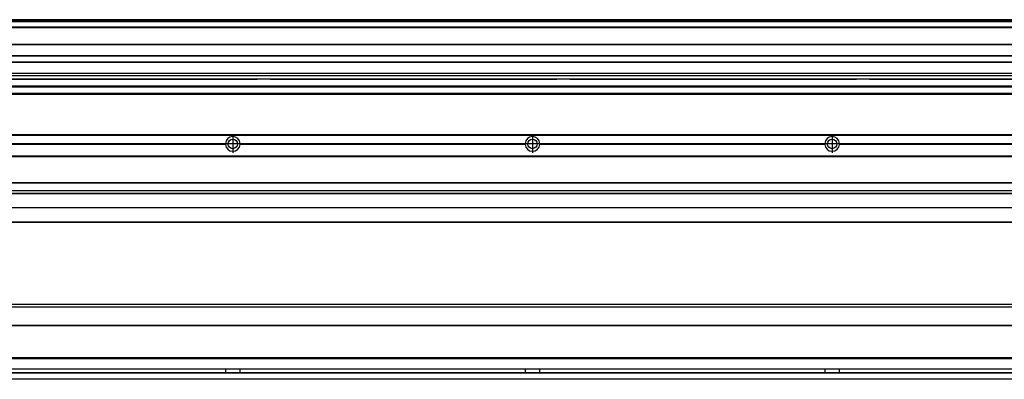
# Model space of a CAD drawing. Header units: millimetres. Extents: x -235 to 9017, y -109 to 485.
# Tile 24 of 35: x 1421 to 2078, y 92 to 332. Entities that reach past the tile are written whole.
import ezdxf

# ---------------------------------------------------------------- set-up
doc = ezdxf.new("R2010")
doc.units = ezdxf.units.MM
doc.linetypes.add('DOT_CENTER', pattern=[14, 12, -1, 0, -1])
doc.layers.add('1', color=7, linetype='Continuous')

# ---------------------------------------------------------------- blocks, each defined once
blk = doc.blocks.new('MOD-22E-M-Li__5', base_point=(763.62, 191.08))
at = {"color": 7, "linetype": 'Continuous'}
for p, q in [((3260.93, 255.1), (794.43, 255.1)), ((3260.93, 254.85), (794.43, 254.85)), ((1367.82, 249.4), (1558.04, 249.4)), ((1558.04, 248.8), (1367.82, 248.8)), ((1367.83, 249.1), (1558.03, 249.1)), ((1567.82, 249.4), (1758.04, 249.4)), ((1758.04, 248.8), (1567.82, 248.8)), ((1567.83, 249.1), (1758.03, 249.1)), ((1767.82, 249.4), (1958.04, 249.4)), ((1958.04, 248.8), (1767.82, 248.8)), ((1767.83, 249.1), (1958.03, 249.1)), ((1967.82, 249.4), (2158.04, 249.4)), ((2158.04, 248.8), (1967.82, 248.8)), ((1967.83, 249.1), (2158.03, 249.1)), ((794.43, 241.1), (3260.93, 241.1)), ((794.43, 240.85), (3260.93, 240.85)), ((3260.93, 240.6), (794.43, 240.6)), ((3260.93, 223.1), (794.43, 223.1)), ((3260.93, 222.85), (794.43, 222.85)), ((794.43, 217.9), (3260.93, 217.9)), ((3260.93, 217.81), (794.43, 217.81)), ((794.43, 216.26), (3260.93, 216.26)), ((3260.93, 216.1), (794.43, 216.1)), ((794.43, 215.98), (3260.93, 215.98)), ((794.43, 206.61), (3260.93, 206.6)), ((3260.93, 206.51), (794.43, 206.51)), ((794.43, 197.1), (3262.93, 197.1)), ((3262.93, 196.6), (794.43, 196.6))]:
    blk.add_line(p, q, dxfattribs=at)
for centre in [(1562.93, 249.1), (1762.93, 249.1), (1962.93, 249.1)]:
    blk.add_circle(centre, 3.15, dxfattribs=at)
for centre, start, end in [((1562.93, 249.1), 3.5101, 176.4899), ((1762.93, 249.1), 3.5101, 176.4899), ((1962.93, 249.1), 3.5101, 176.4899), ((1562.93, 249.1), 176.4899, 179.99999), ((1562.93, 249.1), 179.99999, 183.51008), ((1562.93, 249.1), 183.51008, 356.48992), ((1562.93, 249.1), 0.00001, 3.5101), ((1562.93, 249.1), 356.48992, 0.00001), ((1762.93, 249.1), 176.4899, 179.99999), ((1762.93, 249.1), 179.99999, 183.51008), ((1762.93, 249.1), 183.51008, 356.48992), ((1762.93, 249.1), 0.00001, 3.5101), ((1762.93, 249.1), 356.48992, 0.00001), ((1962.93, 249.1), 176.4899, 179.99999), ((1962.93, 249.1), 179.99999, 183.51008), ((1962.93, 249.1), 183.51008, 356.48992), ((1962.93, 249.1), 0.00001, 3.5101), ((1962.93, 249.1), 356.48992, 0.00001)]:
    blk.add_arc(centre, 4.9, start, end, dxfattribs=at)
at = {"layer": '1', "color": 2, "linetype": 'DOT_CENTER'}
for p, q in [((1562.93, 255), (1562.93, 243.2)), ((1762.93, 255), (1762.93, 243.2)), ((1962.93, 255), (1962.93, 243.2)), ((1568.83, 249.1), (1557.03, 249.1)), ((1768.83, 249.1), (1757.03, 249.1)), ((1968.83, 249.1), (1957.03, 249.1))]:
    blk.add_line(p, q, dxfattribs=at)
blk = doc.blocks.new('Li-M-7840__8', base_point=(763.62, 168.65))
blk.add_blockref('MOD-22E-M-Li__5', (763.62, 191.08))
blk = doc.blocks.new('A2', base_point=(-179, 212))
blk.add_blockref('Li-M-7840__8', (763.62, 168.65))
blk = doc.blocks.new('MOD-22E-M-Li__12', base_point=(763.62, 90.4))
at = {"color": 7, "linetype": 'Continuous'}
for p, q in [((929.85, 140.4), (3262.93, 140.4)), ((3262.93, 141.9), (931.35, 141.9)), ((929.38, 128.15), (3260.93, 128.15)), ((929.38, 127.9), (3260.93, 127.9)), ((3260.93, 127.65), (929.38, 127.65)), ((3260.93, 106.15), (929.38, 106.15)), ((929.38, 105.9), (3260.93, 105.9)), ((3260.93, 105.65), (929.38, 105.65)), ((3260.93, 98.65), (929.22, 98.65)), ((929.28, 98.9), (3260.93, 98.9)), ((794.43, 92.15), (3260.93, 92.15)), ((3260.93, 96.15), (927.68, 96.15)), ((3260.93, 95.9), (1062.93, 95.9)), ((3260.93, 91.9), (794.43, 91.9))]:
    blk.add_line(p, q, dxfattribs=at)
for points, knots in [([(1558.02, 98.63), (1558.03, 98.44), (1558.03, 98.02), (1558.05, 97.4), (1558.03, 96.77), (1558.03, 96.36), (1558.02, 96.16)], [0, 0, 0, 0, 0.587414, 1.235364, 1.883313, 2.470729, 2.470729, 2.470729, 2.470729]), ([(1567.83, 96.16), (1567.83, 96.36), (1567.82, 96.77), (1567.81, 97.4), (1567.82, 98.02), (1567.83, 98.44), (1567.83, 98.63)], [0, 0, 0, 0, 0.5874, 1.235348, 1.883299, 2.47073, 2.47073, 2.47073, 2.47073]), ([(1758.02, 98.63), (1758.03, 98.44), (1758.03, 98.02), (1758.05, 97.4), (1758.03, 96.77), (1758.03, 96.36), (1758.02, 96.16)], [0, 0, 0, 0, 0.587414, 1.235364, 1.883313, 2.470729, 2.470729, 2.470729, 2.470729]), ([(1767.83, 96.16), (1767.83, 96.36), (1767.82, 96.77), (1767.81, 97.4), (1767.82, 98.02), (1767.83, 98.44), (1767.83, 98.63)], [0, 0, 0, 0, 0.5874, 1.235348, 1.883299, 2.47073, 2.47073, 2.47073, 2.47073]), ([(1958.02, 98.63), (1958.03, 98.44), (1958.03, 98.02), (1958.05, 97.4), (1958.03, 96.77), (1958.03, 96.36), (1958.02, 96.16)], [0, 0, 0, 0, 0.587414, 1.235364, 1.883313, 2.470729, 2.470729, 2.470729, 2.470729]), ([(1967.83, 96.16), (1967.83, 96.36), (1967.82, 96.77), (1967.81, 97.4), (1967.82, 98.02), (1967.83, 98.44), (1967.83, 98.63)], [0, 0, 0, 0, 0.5874, 1.235348, 1.883299, 2.47073, 2.47073, 2.47073, 2.47073])]:
    blk.add_open_spline(points, degree=3, knots=knots, dxfattribs=at)
blk = doc.blocks.new('Li-M-7840__14', base_point=(763.62, 90.4))
blk.add_blockref('MOD-22E-M-Li__12', (763.62, 90.4))
blk = doc.blocks.new('B1', base_point=(-179, 116.9))
blk.add_blockref('Li-M-7840__14', (763.62, 90.4))
blk = doc.blocks.new('MOD-22E-M-Li__35', base_point=(763.62, 282.1))
at = {"color": 7, "linetype": 'Continuous'}
for p, q in [((3260.93, 332.1), (794.43, 332.1)), ((3260.93, 332.09), (794.43, 332.09)), ((794.43, 331.48), (3260.93, 331.48)), ((3260.93, 331.16), (794.43, 331.16)), ((794.43, 330.83), (3260.93, 330.83)), ((794.43, 327.12), (3260.93, 327.12)), ((3260.93, 327.1), (972.93, 327.1)), ((3262.93, 326.6), (991.68, 326.6)), ((3262.93, 315.54), (1002.17, 315.54)), ((3262.93, 315.29), (1002.17, 315.29)), ((3262.93, 307.92), (1002.17, 307.92)), ((3262.93, 307.67), (1002.17, 307.67)), ((1002.17, 304.04), (3262.93, 304.04)), ((3262.93, 303.54), (1002.17, 303.54)), ((988.43, 296.27), (3262.93, 296.27)), ((3262.93, 294.61), (988.43, 294.61)), ((1462.93, 292.32), (1387.93, 292.32)), ((1387.93, 292.29), (1462.93, 292.29)), ((1462.93, 292.32), (1579.18, 292.32)), ((1462.93, 292.32), (1462.93, 292.31)), ((1462.93, 292.31), (1462.93, 292.29)), ((1579.18, 292.29), (1462.93, 292.29)), ((1587.93, 292.32), (1579.18, 292.32)), ((1587.93, 292.31), (1579.18, 292.31)), ((1579.18, 292.29), (1579.18, 292.31)), ((1587.93, 292.29), (1579.18, 292.29)), ((1662.93, 292.32), (1587.93, 292.32)), ((1587.93, 292.29), (1662.93, 292.29)), ((1662.93, 292.32), (1779.18, 292.32)), ((1662.93, 292.32), (1662.93, 292.29)), ((1779.18, 292.29), (1662.93, 292.29)), ((1787.93, 292.32), (1779.18, 292.32)), ((1779.18, 292.29), (1779.18, 292.31)), ((1787.93, 292.31), (1779.18, 292.31)), ((1787.93, 292.29), (1779.18, 292.29)), ((1862.93, 292.32), (1787.93, 292.32)), ((1787.93, 292.29), (1862.93, 292.29)), ((1862.93, 292.32), (1862.93, 292.29)), ((1862.93, 292.32), (1979.18, 292.32)), ((1979.18, 292.29), (1862.93, 292.29)), ((1987.93, 292.32), (1979.18, 292.32)), ((1987.93, 292.31), (1979.18, 292.31)), ((1979.18, 292.29), (1979.18, 292.31)), ((1987.93, 292.29), (1979.18, 292.29)), ((2062.93, 292.32), (1987.93, 292.32)), ((1987.93, 292.29), (2062.93, 292.29)), ((2062.93, 292.32), (2179.18, 292.32)), ((2062.93, 292.32), (2062.93, 292.29)), ((2179.18, 292.29), (2062.93, 292.29)), ((3262.93, 287.61), (807.43, 287.61)), ((807.43, 287.17), (3262.93, 287.17)), ((807.43, 283.1), (3262.93, 283.1)), ((3262.93, 282.6), (914.78, 282.6)), ((794.43, 282.35), (3262.93, 282.35)), ((3262.93, 282.1), (931.35, 282.1))]:
    blk.add_line(p, q, dxfattribs=at)
for points in [[(1579.18, 292.31), (1579.18, 292.31), (1579.18, 292.32), (1579.18, 292.32), (1579.18, 292.32)], [(1587.93, 292.32), (1587.93, 292.32), (1587.93, 292.32), (1587.93, 292.31), (1587.93, 292.31)], [(1779.18, 292.31), (1779.18, 292.31), (1779.18, 292.32), (1779.18, 292.32), (1779.18, 292.32)], [(1787.93, 292.32), (1787.93, 292.32), (1787.93, 292.32), (1787.93, 292.31), (1787.93, 292.31)], [(1979.18, 292.31), (1979.18, 292.31), (1979.18, 292.32), (1979.18, 292.32), (1979.18, 292.32)], [(1987.93, 292.32), (1987.93, 292.32), (1987.93, 292.32), (1987.93, 292.31), (1987.93, 292.31)]]:
    blk.add_open_spline(points, degree=3, dxfattribs=at)
for points in [[(1587.93, 292.31), (1587.93, 292.31), (1587.93, 292.31), (1587.93, 292.3), (1587.93, 292.29), (1587.93, 292.29), (1587.93, 292.29)], [(1787.93, 292.31), (1787.93, 292.31), (1787.93, 292.31), (1787.93, 292.3), (1787.93, 292.29), (1787.93, 292.29), (1787.93, 292.29)], [(1987.93, 292.31), (1987.93, 292.31), (1987.93, 292.31), (1987.93, 292.3), (1987.93, 292.29), (1987.93, 292.29), (1987.93, 292.29)]]:
    blk.add_open_spline(points, degree=3, knots=[0, 0, 0, 0, 0.00112324, 0.00898595, 0.01458094, 0.02017594, 0.02017594, 0.02017594, 0.02017594], dxfattribs=at)
blk = doc.blocks.new('Li-M-7840__38', base_point=(763.62, 282.1))
blk.add_blockref('MOD-22E-M-Li__35', (763.62, 282.1))
blk = doc.blocks.new('E1', base_point=(-179, 307.1))
blk.add_blockref('Li-M-7840__38', (763.62, 282.1))

msp = doc.modelspace()

# ---------------------------------------------------------------- block references
for name, p in [('E1', (-179, 307.1)), ('A2', (-179, 212)), ('B1', (-179, 116.9))]:
    msp.add_blockref(name, p)

doc.saveas('drawing.dxf')
